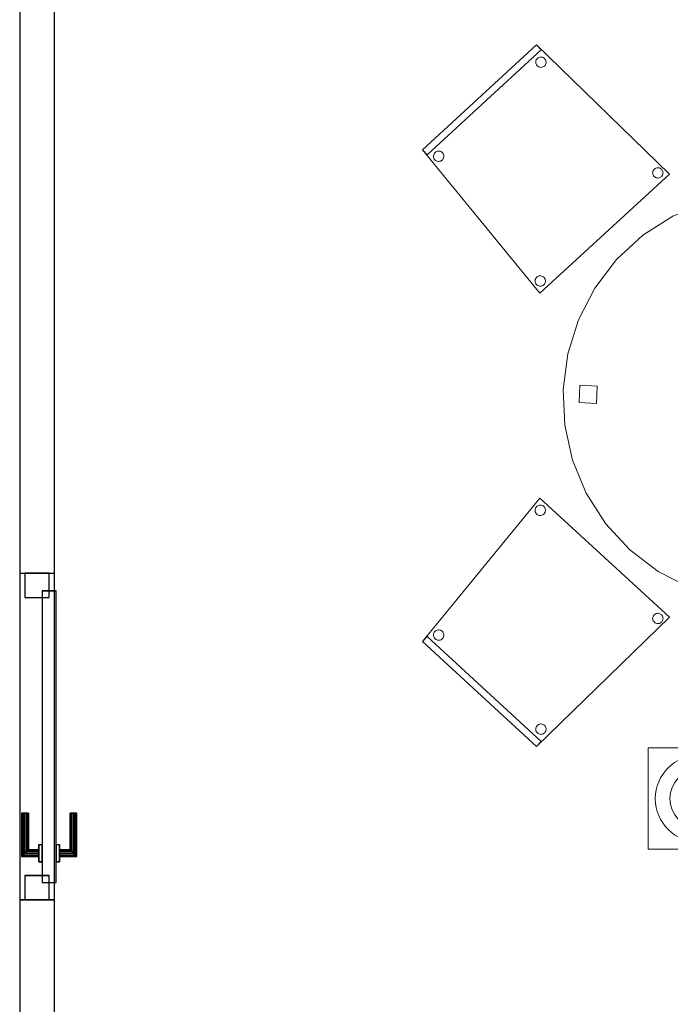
# Model space of a CAD drawing. Header units: metres. Extents: x 397.7 to 427.5, y 12.7 to 28.4.
# Tile 127 of 144: x 421.3 to 423.1, y 15.7 to 18.5. Entities that reach past the tile are written whole.
import ezdxf

# ---------------------------------------------------------------- set-up
doc = ezdxf.new("R2010")
doc.units = ezdxf.units.M
doc.layers.add('01_CARPINTERIA', color=5, linetype='Continuous', lineweight=25, true_color=0x0000ff)
for name, color, linetype, lineweight in [('02_MOBILIARIO', 7, 'Continuous', 18), ('A-DETL-____-MBND', 7, 'Continuous', 18), ('A-DETL-GENF-OTLN', 7, 'Continuous', 18), ('A-GENM-____-OTLN', 7, 'Continuous', 18), ('A-WALL-____-MCUT', 7, 'Continuous', 25), ('A-WALL-____-OTLN', 7, 'Continuous', 25)]:
    doc.layers.add(name, color=color, linetype=linetype, lineweight=lineweight)

# ---------------------------------------------------------------- blocks, each defined once
blk = doc.blocks.new('Family - Taula D120_P3-156368-06_TEL_P3')
at = {"layer": 'A-DETL-____-MBND', "color": 253, "true_color": 0xaaaaaa}
for p, q in [((0.4117, 1.1542), (0.5122, 1.1767)), ((0.5122, 1.1767), (0.4117, 1.1542)), ((0.5122, 1.1767), (0.6152, 1.1814)), ((0.6152, 1.1814), (0.5122, 1.1767)), ((0.6152, 1.1814), (0.7174, 1.1682)), ((0.7174, 1.1682), (0.6152, 1.1814)), ((0.7174, 1.1682), (0.8157, 1.1374)), ((0.8157, 1.1374), (0.7174, 1.1682)), ((0.3165, 1.1145), (0.4117, 1.1542)), ((0.4117, 1.1542), (0.3165, 1.1145)), ((0.5862, 1.085), (0.5882, 1.1349)), ((0.5882, 1.1349), (0.5862, 1.085)), ((0.5882, 1.1349), (0.6382, 1.1329)), ((0.6382, 1.1329), (0.5882, 1.1349)), ((0.8157, 1.1374), (0.9072, 1.09)), ((0.9072, 1.09), (0.8157, 1.1374)), ((0.2298, 1.0589), (0.3165, 1.1145)), ((0.3165, 1.1145), (0.2298, 1.0589)), ((0.6382, 1.1329), (0.6361, 1.0829)), ((0.6361, 1.0829), (0.6382, 1.1329)), ((0.6361, 1.0829), (0.5862, 1.085)), ((0.5862, 1.085), (0.6361, 1.0829)), ((0.9072, 1.09), (0.9891, 1.0275)), ((0.9891, 1.0275), (0.9072, 1.09)), ((0.1539, 0.9891), (0.2298, 1.0589)), ((0.2298, 1.0589), (0.1539, 0.9891)), ((0.9891, 1.0275), (1.0589, 0.9517)), ((1.0589, 0.9517), (0.9891, 1.0275)), ((0.0914, 0.9072), (0.1539, 0.9891)), ((0.1539, 0.9891), (0.0914, 0.9072)), ((1.0589, 0.9517), (1.1145, 0.8649)), ((1.1145, 0.8649), (1.0589, 0.9517)), ((0.044, 0.8157), (0.0914, 0.9072)), ((0.0914, 0.9072), (0.044, 0.8157)), ((1.1145, 0.8649), (1.1542, 0.7697)), ((1.1542, 0.7697), (1.1145, 0.8649)), ((0.0132, 0.7174), (0.044, 0.8157)), ((0.044, 0.8157), (0.0132, 0.7174)), ((1.1542, 0.7697), (1.1767, 0.6692)), ((1.1767, 0.6692), (1.1542, 0.7697)), ((0, 0.6152), (0.0132, 0.7174)), ((0.0132, 0.7174), (0, 0.6152)), ((1.1767, 0.6692), (1.1814, 0.5662)), ((1.1814, 0.5662), (1.1767, 0.6692)), ((0.0461, 0.5774), (0.0482, 0.6273)), ((0.0482, 0.6273), (0.0461, 0.5774)), ((0.0482, 0.6273), (0.0982, 0.6252)), ((0.0982, 0.6252), (0.0482, 0.6273)), ((0.0982, 0.6252), (0.0961, 0.5753)), ((0.0961, 0.5753), (0.0982, 0.6252)), ((0.0047, 0.5122), (0, 0.6152)), ((0, 0.6152), (0.0047, 0.5122)), ((0.0961, 0.5753), (0.0461, 0.5774)), ((0.0461, 0.5774), (0.0961, 0.5753)), ((1.082, 0.5344), (1.0841, 0.5844)), ((1.0841, 0.5844), (1.082, 0.5344)), ((1.0841, 0.5844), (1.134, 0.5823)), ((1.134, 0.5823), (1.0841, 0.5844)), ((1.134, 0.5823), (1.132, 0.5324)), ((1.132, 0.5324), (1.134, 0.5823)), ((1.1814, 0.5662), (1.1682, 0.464)), ((1.1682, 0.464), (1.1814, 0.5662)), ((0.0273, 0.4117), (0.0047, 0.5122)), ((0.0047, 0.5122), (0.0273, 0.4117)), ((1.132, 0.5324), (1.082, 0.5344)), ((1.082, 0.5344), (1.132, 0.5324)), ((1.1682, 0.464), (1.1374, 0.3657)), ((1.1374, 0.3657), (1.1682, 0.464)), ((0.0669, 0.3165), (0.0273, 0.4117)), ((0.0273, 0.4117), (0.0669, 0.3165)), ((1.1374, 0.3657), (1.09, 0.2742)), ((1.09, 0.2742), (1.1374, 0.3657)), ((0.1225, 0.2298), (0.0669, 0.3165)), ((0.0669, 0.3165), (0.1225, 0.2298)), ((1.09, 0.2742), (1.0275, 0.1923)), ((1.0275, 0.1923), (1.09, 0.2742)), ((0.1923, 0.1539), (0.1225, 0.2298)), ((0.1225, 0.2298), (0.1923, 0.1539)), ((1.0275, 0.1923), (0.9517, 0.1225)), ((0.9517, 0.1225), (1.0275, 0.1923)), ((0.2742, 0.0914), (0.1923, 0.1539)), ((0.1923, 0.1539), (0.2742, 0.0914)), ((0.9517, 0.1225), (0.8649, 0.0669)), ((0.8649, 0.0669), (0.9517, 0.1225)), ((0.3657, 0.044), (0.2742, 0.0914)), ((0.2742, 0.0914), (0.3657, 0.044)), ((0.5227, 0.0498), (0.5247, 0.0997)), ((0.5247, 0.0997), (0.5227, 0.0498)), ((0.5247, 0.0997), (0.5747, 0.0976)), ((0.5747, 0.0976), (0.5247, 0.0997)), ((0.5747, 0.0976), (0.5726, 0.0477)), ((0.5726, 0.0477), (0.5747, 0.0976)), ((0.8649, 0.0669), (0.7697, 0.0273)), ((0.7697, 0.0273), (0.8649, 0.0669)), ((0.464, 0.0132), (0.3657, 0.044)), ((0.3657, 0.044), (0.464, 0.0132)), ((0.5726, 0.0477), (0.5227, 0.0498)), ((0.5227, 0.0498), (0.5726, 0.0477)), ((0.5662, 0), (0.464, 0.0132)), ((0.464, 0.0132), (0.5662, 0)), ((0.6692, 0.0047), (0.5662, 0)), ((0.5662, 0), (0.6692, 0.0047)), ((0.7697, 0.0273), (0.6692, 0.0047)), ((0.6692, 0.0047), (0.7697, 0.0273))]:
    blk.add_line(p, q, dxfattribs=at)
blk = doc.blocks.new('Family - Cadira confident_P3-156456-06_TEL_P3')
at = {"layer": 'A-DETL-____-MBND', "color": 253, "true_color": 0xaaaaaa}
for p, q in [((0, 0.3022), (0.3384, 0.7146)), ((0.3384, 0.7146), (0, 0.3022)), ((0.3384, 0.7146), (0.7113, 0.3718)), ((0.7113, 0.3718), (0.3384, 0.7146)), ((0.3243, 0.6804), (0.3247, 0.683)), ((0.3247, 0.683), (0.3243, 0.6804)), ((0.3244, 0.6778), (0.3243, 0.6804)), ((0.3243, 0.6804), (0.3244, 0.6778)), ((0.3247, 0.683), (0.3254, 0.6855)), ((0.3254, 0.6855), (0.3247, 0.683)), ((0.3254, 0.6855), (0.3267, 0.6878)), ((0.3267, 0.6878), (0.3254, 0.6855)), ((0.3267, 0.6878), (0.3282, 0.6898)), ((0.3282, 0.6898), (0.3267, 0.6878)), ((0.3282, 0.6898), (0.3302, 0.6916)), ((0.3302, 0.6916), (0.3282, 0.6898)), ((0.3302, 0.6916), (0.3324, 0.693)), ((0.3324, 0.693), (0.3302, 0.6916)), ((0.3324, 0.693), (0.3348, 0.694)), ((0.3348, 0.694), (0.3324, 0.693)), ((0.3348, 0.694), (0.3373, 0.6945)), ((0.3373, 0.6945), (0.3348, 0.694)), ((0.3373, 0.6945), (0.3399, 0.6946)), ((0.3399, 0.6946), (0.3373, 0.6945)), ((0.3399, 0.6946), (0.3425, 0.6943)), ((0.3425, 0.6943), (0.3399, 0.6946)), ((0.3425, 0.6943), (0.345, 0.6935)), ((0.345, 0.6935), (0.3425, 0.6943)), ((0.345, 0.6935), (0.3473, 0.6923)), ((0.3473, 0.6923), (0.345, 0.6935)), ((0.3473, 0.6923), (0.3493, 0.6907)), ((0.3493, 0.6907), (0.3473, 0.6923)), ((0.3493, 0.6907), (0.3511, 0.6888)), ((0.3511, 0.6888), (0.3493, 0.6907)), ((0.3511, 0.6888), (0.3525, 0.6866)), ((0.3525, 0.6866), (0.3511, 0.6888)), ((0.3525, 0.6866), (0.3535, 0.6842)), ((0.3535, 0.6842), (0.3525, 0.6866)), ((0.3535, 0.6842), (0.354, 0.6816)), ((0.354, 0.6816), (0.3535, 0.6842)), ((0.354, 0.6816), (0.3542, 0.679)), ((0.3542, 0.679), (0.354, 0.6816)), ((0.325, 0.6753), (0.3244, 0.6778)), ((0.3244, 0.6778), (0.325, 0.6753)), ((0.326, 0.6729), (0.325, 0.6753)), ((0.325, 0.6753), (0.326, 0.6729)), ((0.3274, 0.6707), (0.326, 0.6729)), ((0.326, 0.6729), (0.3274, 0.6707)), ((0.3291, 0.6687), (0.3274, 0.6707)), ((0.3274, 0.6707), (0.3291, 0.6687)), ((0.3312, 0.6671), (0.3291, 0.6687)), ((0.3291, 0.6687), (0.3312, 0.6671)), ((0.3335, 0.6659), (0.3312, 0.6671)), ((0.3312, 0.6671), (0.3335, 0.6659)), ((0.336, 0.6651), (0.3335, 0.6659)), ((0.3335, 0.6659), (0.336, 0.6651)), ((0.3385, 0.6648), (0.336, 0.6651)), ((0.336, 0.6651), (0.3385, 0.6648)), ((0.3411, 0.6649), (0.3385, 0.6648)), ((0.3385, 0.6648), (0.3411, 0.6649)), ((0.3437, 0.6655), (0.3411, 0.6649)), ((0.3411, 0.6649), (0.3437, 0.6655)), ((0.3461, 0.6665), (0.3437, 0.6655)), ((0.3437, 0.6655), (0.3461, 0.6665)), ((0.3483, 0.6679), (0.3461, 0.6665)), ((0.3461, 0.6665), (0.3483, 0.6679)), ((0.3502, 0.6696), (0.3483, 0.6679)), ((0.3483, 0.6679), (0.3502, 0.6696)), ((0.3518, 0.6717), (0.3502, 0.6696)), ((0.3502, 0.6696), (0.3518, 0.6717)), ((0.353, 0.674), (0.3518, 0.6717)), ((0.3518, 0.6717), (0.353, 0.674)), ((0.3538, 0.6765), (0.353, 0.674)), ((0.353, 0.674), (0.3538, 0.6765)), ((0.3542, 0.679), (0.3538, 0.6765)), ((0.3538, 0.6765), (0.3542, 0.679)), ((0.7113, 0.3718), (0.3287, 0)), ((0.3287, 0), (0.7113, 0.3718)), ((0.6629, 0.3691), (0.6633, 0.3717)), ((0.6633, 0.3717), (0.6629, 0.3691)), ((0.6631, 0.3665), (0.6629, 0.3691)), ((0.6629, 0.3691), (0.6631, 0.3665)), ((0.6633, 0.3717), (0.6641, 0.3741)), ((0.6641, 0.3741), (0.6633, 0.3717)), ((0.6641, 0.3741), (0.6653, 0.3764)), ((0.6653, 0.3764), (0.6641, 0.3741)), ((0.6653, 0.3764), (0.6669, 0.3785)), ((0.6669, 0.3785), (0.6653, 0.3764)), ((0.6669, 0.3785), (0.6688, 0.3803)), ((0.6688, 0.3803), (0.6669, 0.3785)), ((0.6688, 0.3803), (0.671, 0.3817)), ((0.671, 0.3817), (0.6688, 0.3803)), ((0.671, 0.3817), (0.6734, 0.3826)), ((0.6734, 0.3826), (0.671, 0.3817)), ((0.6734, 0.3826), (0.676, 0.3832)), ((0.676, 0.3832), (0.6734, 0.3826)), ((0.676, 0.3832), (0.6786, 0.3833)), ((0.6786, 0.3833), (0.676, 0.3832)), ((0.6786, 0.3833), (0.6811, 0.383)), ((0.6811, 0.383), (0.6786, 0.3833)), ((0.6811, 0.383), (0.6836, 0.3822)), ((0.6836, 0.3822), (0.6811, 0.383)), ((0.6836, 0.3822), (0.6859, 0.381)), ((0.6859, 0.381), (0.6836, 0.3822)), ((0.6859, 0.381), (0.688, 0.3794)), ((0.688, 0.3794), (0.6859, 0.381)), ((0.688, 0.3794), (0.6897, 0.3775)), ((0.6897, 0.3775), (0.688, 0.3794)), ((0.6897, 0.3775), (0.6911, 0.3753)), ((0.6911, 0.3753), (0.6897, 0.3775)), ((0.6911, 0.3753), (0.6921, 0.3729)), ((0.6921, 0.3729), (0.6911, 0.3753)), ((0.6921, 0.3729), (0.6927, 0.3703)), ((0.6927, 0.3703), (0.6921, 0.3729)), ((0.6927, 0.3703), (0.6928, 0.3677)), ((0.6928, 0.3677), (0.6927, 0.3703)), ((0.6636, 0.3639), (0.6631, 0.3665)), ((0.6631, 0.3665), (0.6636, 0.3639)), ((0.6646, 0.3615), (0.6636, 0.3639)), ((0.6636, 0.3639), (0.6646, 0.3615)), ((0.666, 0.3593), (0.6646, 0.3615)), ((0.6646, 0.3615), (0.666, 0.3593)), ((0.6678, 0.3574), (0.666, 0.3593)), ((0.666, 0.3593), (0.6678, 0.3574)), ((0.6698, 0.3558), (0.6678, 0.3574)), ((0.6678, 0.3574), (0.6698, 0.3558)), ((0.6721, 0.3546), (0.6698, 0.3558)), ((0.6698, 0.3558), (0.6721, 0.3546)), ((0.6746, 0.3538), (0.6721, 0.3546)), ((0.6721, 0.3546), (0.6746, 0.3538)), ((0.6772, 0.3535), (0.6746, 0.3538)), ((0.6746, 0.3538), (0.6772, 0.3535)), ((0.6798, 0.3536), (0.6772, 0.3535)), ((0.6772, 0.3535), (0.6798, 0.3536)), ((0.6823, 0.3541), (0.6798, 0.3536)), ((0.6798, 0.3536), (0.6823, 0.3541)), ((0.6847, 0.3551), (0.6823, 0.3541)), ((0.6823, 0.3541), (0.6847, 0.3551)), ((0.6869, 0.3565), (0.6847, 0.3551)), ((0.6847, 0.3551), (0.6869, 0.3565)), ((0.6889, 0.3583), (0.6869, 0.3565)), ((0.6869, 0.3565), (0.6889, 0.3583)), ((0.6904, 0.3603), (0.6889, 0.3583)), ((0.6889, 0.3583), (0.6904, 0.3603)), ((0.6917, 0.3626), (0.6904, 0.3603)), ((0.6904, 0.3603), (0.6917, 0.3626)), ((0.6924, 0.3651), (0.6917, 0.3626)), ((0.6917, 0.3626), (0.6924, 0.3651)), ((0.6928, 0.3677), (0.6924, 0.3651)), ((0.6924, 0.3651), (0.6928, 0.3677)), ((0, 0.3022), (0.0135, 0.3169)), ((0.0135, 0.3169), (0, 0.3022)), ((0.0135, 0.3169), (0.3422, 0.0147)), ((0.3422, 0.0147), (0.0135, 0.3169)), ((0.0317, 0.3213), (0.032, 0.3239)), ((0.032, 0.3239), (0.0317, 0.3213)), ((0.0318, 0.3187), (0.0317, 0.3213)), ((0.0317, 0.3213), (0.0318, 0.3187)), ((0.0324, 0.3161), (0.0318, 0.3187)), ((0.0318, 0.3187), (0.0324, 0.3161)), ((0.032, 0.3239), (0.0328, 0.3264)), ((0.0328, 0.3264), (0.032, 0.3239)), ((0.0334, 0.3137), (0.0324, 0.3161)), ((0.0324, 0.3161), (0.0334, 0.3137)), ((0.0328, 0.3264), (0.034, 0.3287)), ((0.034, 0.3287), (0.0328, 0.3264)), ((0.0347, 0.3115), (0.0334, 0.3137)), ((0.0334, 0.3137), (0.0347, 0.3115)), ((0.034, 0.3287), (0.0356, 0.3307)), ((0.0356, 0.3307), (0.034, 0.3287)), ((0.0356, 0.3307), (0.0376, 0.3325)), ((0.0376, 0.3325), (0.0356, 0.3307)), ((0.0376, 0.3325), (0.0398, 0.3339)), ((0.0398, 0.3339), (0.0376, 0.3325)), ((0.0398, 0.3339), (0.0422, 0.3349)), ((0.0422, 0.3349), (0.0398, 0.3339)), ((0.0422, 0.3349), (0.0447, 0.3354)), ((0.0447, 0.3354), (0.0422, 0.3349)), ((0.0447, 0.3354), (0.0473, 0.3355)), ((0.0473, 0.3355), (0.0447, 0.3354)), ((0.0473, 0.3355), (0.0499, 0.3352)), ((0.0499, 0.3352), (0.0473, 0.3355)), ((0.0499, 0.3352), (0.0524, 0.3344)), ((0.0524, 0.3344), (0.0499, 0.3352)), ((0.0524, 0.3344), (0.0547, 0.3332)), ((0.0547, 0.3332), (0.0524, 0.3344)), ((0.0547, 0.3332), (0.0567, 0.3316)), ((0.0567, 0.3316), (0.0547, 0.3332)), ((0.0567, 0.3316), (0.0585, 0.3297)), ((0.0585, 0.3297), (0.0567, 0.3316)), ((0.0592, 0.3126), (0.0576, 0.3105)), ((0.0576, 0.3105), (0.0592, 0.3126)), ((0.0585, 0.3297), (0.0599, 0.3275)), ((0.0599, 0.3275), (0.0585, 0.3297)), ((0.0604, 0.3149), (0.0592, 0.3126)), ((0.0592, 0.3126), (0.0604, 0.3149)), ((0.0599, 0.3275), (0.0609, 0.3251)), ((0.0609, 0.3251), (0.0599, 0.3275)), ((0.0612, 0.3173), (0.0604, 0.3149)), ((0.0604, 0.3149), (0.0612, 0.3173)), ((0.0609, 0.3251), (0.0614, 0.3225)), ((0.0614, 0.3225), (0.0609, 0.3251)), ((0.0615, 0.3199), (0.0612, 0.3173)), ((0.0612, 0.3173), (0.0615, 0.3199)), ((0.0614, 0.3225), (0.0615, 0.3199)), ((0.0615, 0.3199), (0.0614, 0.3225)), ((0.3287, 0), (0, 0.3022)), ((0, 0.3022), (0.3287, 0)), ((0.3287, 0), (0, 0.3022)), ((0, 0.3022), (0.3287, 0)), ((0.0365, 0.3096), (0.0347, 0.3115)), ((0.0347, 0.3115), (0.0365, 0.3096)), ((0.0386, 0.308), (0.0365, 0.3096)), ((0.0365, 0.3096), (0.0386, 0.308)), ((0.0409, 0.3068), (0.0386, 0.308)), ((0.0386, 0.308), (0.0409, 0.3068)), ((0.0434, 0.306), (0.0409, 0.3068)), ((0.0409, 0.3068), (0.0434, 0.306)), ((0.0459, 0.3057), (0.0434, 0.306)), ((0.0434, 0.306), (0.0459, 0.3057)), ((0.0485, 0.3058), (0.0459, 0.3057)), ((0.0459, 0.3057), (0.0485, 0.3058)), ((0.0511, 0.3064), (0.0485, 0.3058)), ((0.0485, 0.3058), (0.0511, 0.3064)), ((0.0535, 0.3073), (0.0511, 0.3064)), ((0.0511, 0.3064), (0.0535, 0.3073)), ((0.0557, 0.3087), (0.0535, 0.3073)), ((0.0535, 0.3073), (0.0557, 0.3087)), ((0.0576, 0.3105), (0.0557, 0.3087)), ((0.0557, 0.3087), (0.0576, 0.3105)), ((0.3273, 0.0556), (0.3285, 0.0579)), ((0.3285, 0.0579), (0.3273, 0.0556)), ((0.3285, 0.0579), (0.3301, 0.06)), ((0.3301, 0.06), (0.3285, 0.0579)), ((0.3301, 0.06), (0.332, 0.0618)), ((0.332, 0.0618), (0.3301, 0.06)), ((0.332, 0.0618), (0.3342, 0.0632)), ((0.3342, 0.0632), (0.332, 0.0618)), ((0.3342, 0.0632), (0.3366, 0.0641)), ((0.3366, 0.0641), (0.3342, 0.0632)), ((0.3366, 0.0641), (0.3392, 0.0647)), ((0.3392, 0.0647), (0.3366, 0.0641)), ((0.3392, 0.0647), (0.3418, 0.0648)), ((0.3418, 0.0648), (0.3392, 0.0647)), ((0.3418, 0.0648), (0.3444, 0.0645)), ((0.3444, 0.0645), (0.3418, 0.0648)), ((0.3444, 0.0645), (0.3468, 0.0637)), ((0.3468, 0.0637), (0.3444, 0.0645)), ((0.3468, 0.0637), (0.3491, 0.0625)), ((0.3491, 0.0625), (0.3468, 0.0637)), ((0.3491, 0.0625), (0.3512, 0.0609)), ((0.3512, 0.0609), (0.3491, 0.0625)), ((0.3512, 0.0609), (0.353, 0.059)), ((0.353, 0.059), (0.3512, 0.0609)), ((0.353, 0.059), (0.3544, 0.0568)), ((0.3544, 0.0568), (0.353, 0.059)), ((0.3544, 0.0568), (0.3553, 0.0543)), ((0.3553, 0.0543), (0.3544, 0.0568)), ((0.3262, 0.0506), (0.3265, 0.0532)), ((0.3265, 0.0532), (0.3262, 0.0506)), ((0.3263, 0.048), (0.3262, 0.0506)), ((0.3262, 0.0506), (0.3263, 0.048)), ((0.3268, 0.0454), (0.3263, 0.048)), ((0.3263, 0.048), (0.3268, 0.0454)), ((0.3265, 0.0532), (0.3273, 0.0556)), ((0.3273, 0.0556), (0.3265, 0.0532)), ((0.3278, 0.043), (0.3268, 0.0454)), ((0.3268, 0.0454), (0.3278, 0.043)), ((0.3292, 0.0408), (0.3278, 0.043)), ((0.3278, 0.043), (0.3292, 0.0408)), ((0.331, 0.0389), (0.3292, 0.0408)), ((0.3292, 0.0408), (0.331, 0.0389)), ((0.333, 0.0373), (0.331, 0.0389)), ((0.331, 0.0389), (0.333, 0.0373)), ((0.3353, 0.0361), (0.333, 0.0373)), ((0.333, 0.0373), (0.3353, 0.0361)), ((0.3378, 0.0353), (0.3353, 0.0361)), ((0.3353, 0.0361), (0.3378, 0.0353)), ((0.3404, 0.035), (0.3378, 0.0353)), ((0.3378, 0.0353), (0.3404, 0.035)), ((0.343, 0.0351), (0.3404, 0.035)), ((0.3404, 0.035), (0.343, 0.0351)), ((0.3455, 0.0356), (0.343, 0.0351)), ((0.343, 0.0351), (0.3455, 0.0356)), ((0.348, 0.0366), (0.3455, 0.0356)), ((0.3455, 0.0356), (0.348, 0.0366)), ((0.3502, 0.038), (0.348, 0.0366)), ((0.348, 0.0366), (0.3502, 0.038)), ((0.3521, 0.0398), (0.3502, 0.038)), ((0.3502, 0.038), (0.3521, 0.0398)), ((0.3537, 0.0418), (0.3521, 0.0398)), ((0.3521, 0.0398), (0.3537, 0.0418)), ((0.3549, 0.0441), (0.3537, 0.0418)), ((0.3537, 0.0418), (0.3549, 0.0441)), ((0.3557, 0.0466), (0.3549, 0.0441)), ((0.3549, 0.0441), (0.3557, 0.0466)), ((0.3553, 0.0543), (0.3559, 0.0518)), ((0.3559, 0.0518), (0.3553, 0.0543)), ((0.356, 0.0492), (0.3557, 0.0466)), ((0.3557, 0.0466), (0.356, 0.0492)), ((0.3559, 0.0518), (0.356, 0.0492)), ((0.356, 0.0492), (0.3559, 0.0518)), ((0.3422, 0.0147), (0.3287, 0)), ((0.3287, 0), (0.3422, 0.0147))]:
    blk.add_line(p, q, dxfattribs=at)
blk = doc.blocks.new('Family - Mampara P3-156562-06_TEL_P3')
at = {"layer": 'A-WALL-____-MCUT', "color": 253, "true_color": 0xaaaaaa}
for p, q in [((7.1949, 0.1), (2.3987, 0.1)), ((7.1949, 0), (7.1949, 0.1)), ((8.1349, 0.1), (8.1349, 0)), ((10.9988, 0.1), (8.1349, 0.1)), ((2.3987, 0), (7.1949, 0)), ((8.1349, 0), (10.9988, 0))]:
    blk.add_line(p, q, dxfattribs=at)
at = {"layer": 'A-WALL-____-OTLN', "color": 253, "true_color": 0xaaaaaa}
for p, q in [((10.9988, 0.1), (0, 0.1)), ((7.1949, 0), (7.1949, 0.1)), ((8.1349, 0.1), (7.1949, 0.1)), ((8.1349, 0), (8.1349, 0.1)), ((0, 0), (10.9988, 0)), ((7.1949, 0), (8.1349, 0))]:
    blk.add_line(p, q, dxfattribs=at)
at = {"layer": 'A-WALL-____-OTLN', "color": 253, "lineweight": 18, "true_color": 0xaaaaaa}
blk.add_line((0, 0), (10.9988, 0), dxfattribs=at)
blk = doc.blocks.new('Family - Vano porta P3-156566-06_TEL_P3')
at = {"layer": 'A-GENM-____-OTLN', "color": 253, "true_color": 0xaaaaaa}
for p, q in [((421.3659, 16.9146), (421.2659, 16.9146)), ((421.2659, 16.9146), (421.2659, 15.9746)), ((421.3659, 16.9146), (421.2659, 16.9146)), ((421.2659, 15.9746), (421.2659, 16.9146)), ((421.3659, 15.9746), (421.3659, 16.9146)), ((421.3659, 16.9146), (421.3659, 15.9746)), ((421.2659, 15.9746), (421.3659, 15.9746)), ((421.3659, 15.9746), (421.2659, 15.9746))]:
    blk.add_line(p, q, dxfattribs=at)
blk = doc.blocks.new('Family - Cadira confident_P3-156787-06_TEL_P3')
at = {"layer": 'A-DETL-____-MBND', "color": 253, "true_color": 0xaaaaaa}
for p, q in [((0, 0.4124), (0.3287, 0.7146)), ((0.3287, 0.7146), (0, 0.4124)), ((0, 0.4124), (0.3287, 0.7146)), ((0.3287, 0.7146), (0, 0.4124)), ((0.3287, 0.7146), (0.3422, 0.6999)), ((0.3422, 0.6999), (0.3287, 0.7146)), ((0.3287, 0.7146), (0.7113, 0.3428)), ((0.7113, 0.3428), (0.3287, 0.7146)), ((0.3422, 0.6999), (0.0135, 0.3977)), ((0.0135, 0.3977), (0.3422, 0.6999)), ((0.3262, 0.664), (0.3263, 0.6666)), ((0.3263, 0.6666), (0.3262, 0.664)), ((0.3265, 0.6614), (0.3262, 0.664)), ((0.3262, 0.664), (0.3265, 0.6614)), ((0.3263, 0.6666), (0.3268, 0.6692)), ((0.3268, 0.6692), (0.3263, 0.6666)), ((0.3273, 0.659), (0.3265, 0.6614)), ((0.3265, 0.6614), (0.3273, 0.659)), ((0.3268, 0.6692), (0.3278, 0.6716)), ((0.3278, 0.6716), (0.3268, 0.6692)), ((0.3285, 0.6567), (0.3273, 0.659)), ((0.3273, 0.659), (0.3285, 0.6567)), ((0.3278, 0.6716), (0.3292, 0.6738)), ((0.3292, 0.6738), (0.3278, 0.6716)), ((0.3301, 0.6546), (0.3285, 0.6567)), ((0.3285, 0.6567), (0.3301, 0.6546)), ((0.3292, 0.6738), (0.331, 0.6757)), ((0.331, 0.6757), (0.3292, 0.6738)), ((0.332, 0.6528), (0.3301, 0.6546)), ((0.3301, 0.6546), (0.332, 0.6528)), ((0.331, 0.6757), (0.333, 0.6773)), ((0.333, 0.6773), (0.331, 0.6757)), ((0.3342, 0.6514), (0.332, 0.6528)), ((0.332, 0.6528), (0.3342, 0.6514)), ((0.333, 0.6773), (0.3353, 0.6785)), ((0.3353, 0.6785), (0.333, 0.6773)), ((0.3353, 0.6785), (0.3378, 0.6793)), ((0.3378, 0.6793), (0.3353, 0.6785)), ((0.3378, 0.6793), (0.3404, 0.6796)), ((0.3404, 0.6796), (0.3378, 0.6793)), ((0.3404, 0.6796), (0.343, 0.6795)), ((0.343, 0.6795), (0.3404, 0.6796)), ((0.343, 0.6795), (0.3455, 0.679)), ((0.3455, 0.679), (0.343, 0.6795)), ((0.3455, 0.679), (0.348, 0.678)), ((0.348, 0.678), (0.3455, 0.679)), ((0.3491, 0.6521), (0.3468, 0.6509)), ((0.3468, 0.6509), (0.3491, 0.6521)), ((0.348, 0.678), (0.3502, 0.6766)), ((0.3502, 0.6766), (0.348, 0.678)), ((0.3512, 0.6537), (0.3491, 0.6521)), ((0.3491, 0.6521), (0.3512, 0.6537)), ((0.3502, 0.6766), (0.3521, 0.6748)), ((0.3521, 0.6748), (0.3502, 0.6766)), ((0.353, 0.6556), (0.3512, 0.6537)), ((0.3512, 0.6537), (0.353, 0.6556)), ((0.3521, 0.6748), (0.3537, 0.6728)), ((0.3537, 0.6728), (0.3521, 0.6748)), ((0.3544, 0.6578), (0.353, 0.6556)), ((0.353, 0.6556), (0.3544, 0.6578)), ((0.3537, 0.6728), (0.3549, 0.6705)), ((0.3549, 0.6705), (0.3537, 0.6728)), ((0.3553, 0.6602), (0.3544, 0.6578)), ((0.3544, 0.6578), (0.3553, 0.6602)), ((0.3549, 0.6705), (0.3557, 0.668)), ((0.3557, 0.668), (0.3549, 0.6705)), ((0.3559, 0.6628), (0.3553, 0.6602)), ((0.3553, 0.6602), (0.3559, 0.6628)), ((0.3557, 0.668), (0.356, 0.6654)), ((0.356, 0.6654), (0.3557, 0.668)), ((0.356, 0.6654), (0.3559, 0.6628)), ((0.3559, 0.6628), (0.356, 0.6654)), ((0.3366, 0.6504), (0.3342, 0.6514)), ((0.3342, 0.6514), (0.3366, 0.6504)), ((0.3392, 0.6499), (0.3366, 0.6504)), ((0.3366, 0.6504), (0.3392, 0.6499)), ((0.3418, 0.6498), (0.3392, 0.6499)), ((0.3392, 0.6499), (0.3418, 0.6498)), ((0.3444, 0.6501), (0.3418, 0.6498)), ((0.3418, 0.6498), (0.3444, 0.6501)), ((0.3468, 0.6509), (0.3444, 0.6501)), ((0.3444, 0.6501), (0.3468, 0.6509)), ((0.0135, 0.3977), (0, 0.4124)), ((0, 0.4124), (0.0135, 0.3977)), ((0.3384, 0), (0, 0.4124)), ((0, 0.4124), (0.3384, 0)), ((0.0318, 0.3959), (0.0324, 0.3984)), ((0.0324, 0.3984), (0.0318, 0.3959)), ((0.0324, 0.3984), (0.0334, 0.4009)), ((0.0334, 0.4009), (0.0324, 0.3984)), ((0.0334, 0.4009), (0.0347, 0.4031)), ((0.0347, 0.4031), (0.0334, 0.4009)), ((0.0347, 0.4031), (0.0365, 0.405)), ((0.0365, 0.405), (0.0347, 0.4031)), ((0.0365, 0.405), (0.0386, 0.4066)), ((0.0386, 0.4066), (0.0365, 0.405)), ((0.0386, 0.4066), (0.0409, 0.4078)), ((0.0409, 0.4078), (0.0386, 0.4066)), ((0.0409, 0.4078), (0.0434, 0.4086)), ((0.0434, 0.4086), (0.0409, 0.4078)), ((0.0434, 0.4086), (0.0459, 0.4089)), ((0.0459, 0.4089), (0.0434, 0.4086)), ((0.0459, 0.4089), (0.0485, 0.4088)), ((0.0485, 0.4088), (0.0459, 0.4089)), ((0.0485, 0.4088), (0.0511, 0.4082)), ((0.0511, 0.4082), (0.0485, 0.4088)), ((0.0511, 0.4082), (0.0535, 0.4073)), ((0.0535, 0.4073), (0.0511, 0.4082)), ((0.0535, 0.4073), (0.0557, 0.4059)), ((0.0557, 0.4059), (0.0535, 0.4073)), ((0.0557, 0.4059), (0.0576, 0.4041)), ((0.0576, 0.4041), (0.0557, 0.4059)), ((0.0576, 0.4041), (0.0592, 0.402)), ((0.0592, 0.402), (0.0576, 0.4041)), ((0.0592, 0.402), (0.0604, 0.3997)), ((0.0604, 0.3997), (0.0592, 0.402)), ((0.0604, 0.3997), (0.0612, 0.3973)), ((0.0612, 0.3973), (0.0604, 0.3997)), ((0.0612, 0.3973), (0.0615, 0.3947)), ((0.0615, 0.3947), (0.0612, 0.3973)), ((0.0317, 0.3933), (0.0318, 0.3959)), ((0.0318, 0.3959), (0.0317, 0.3933)), ((0.032, 0.3907), (0.0317, 0.3933)), ((0.0317, 0.3933), (0.032, 0.3907)), ((0.0328, 0.3882), (0.032, 0.3907)), ((0.032, 0.3907), (0.0328, 0.3882)), ((0.034, 0.3859), (0.0328, 0.3882)), ((0.0328, 0.3882), (0.034, 0.3859)), ((0.0356, 0.3839), (0.034, 0.3859)), ((0.034, 0.3859), (0.0356, 0.3839)), ((0.0376, 0.3821), (0.0356, 0.3839)), ((0.0356, 0.3839), (0.0376, 0.3821)), ((0.0398, 0.3807), (0.0376, 0.3821)), ((0.0376, 0.3821), (0.0398, 0.3807)), ((0.0422, 0.3797), (0.0398, 0.3807)), ((0.0398, 0.3807), (0.0422, 0.3797)), ((0.0447, 0.3792), (0.0422, 0.3797)), ((0.0422, 0.3797), (0.0447, 0.3792)), ((0.0473, 0.3791), (0.0447, 0.3792)), ((0.0447, 0.3792), (0.0473, 0.3791)), ((0.0499, 0.3794), (0.0473, 0.3791)), ((0.0473, 0.3791), (0.0499, 0.3794)), ((0.0524, 0.3802), (0.0499, 0.3794)), ((0.0499, 0.3794), (0.0524, 0.3802)), ((0.0547, 0.3814), (0.0524, 0.3802)), ((0.0524, 0.3802), (0.0547, 0.3814)), ((0.0567, 0.383), (0.0547, 0.3814)), ((0.0547, 0.3814), (0.0567, 0.383)), ((0.0585, 0.3849), (0.0567, 0.383)), ((0.0567, 0.383), (0.0585, 0.3849)), ((0.0599, 0.3871), (0.0585, 0.3849)), ((0.0585, 0.3849), (0.0599, 0.3871)), ((0.0609, 0.3895), (0.0599, 0.3871)), ((0.0599, 0.3871), (0.0609, 0.3895)), ((0.0614, 0.3921), (0.0609, 0.3895)), ((0.0609, 0.3895), (0.0614, 0.3921)), ((0.0615, 0.3947), (0.0614, 0.3921)), ((0.0614, 0.3921), (0.0615, 0.3947)), ((0.7113, 0.3428), (0.3384, 0)), ((0.3384, 0), (0.7113, 0.3428)), ((0.6629, 0.3455), (0.6631, 0.3481)), ((0.6631, 0.3481), (0.6629, 0.3455)), ((0.6633, 0.3429), (0.6629, 0.3455)), ((0.6629, 0.3455), (0.6633, 0.3429)), ((0.6631, 0.3481), (0.6636, 0.3507)), ((0.6636, 0.3507), (0.6631, 0.3481)), ((0.6641, 0.3405), (0.6633, 0.3429)), ((0.6633, 0.3429), (0.6641, 0.3405)), ((0.6636, 0.3507), (0.6646, 0.3531)), ((0.6646, 0.3531), (0.6636, 0.3507)), ((0.6653, 0.3381), (0.6641, 0.3405)), ((0.6641, 0.3405), (0.6653, 0.3381)), ((0.6646, 0.3531), (0.666, 0.3553)), ((0.666, 0.3553), (0.6646, 0.3531)), ((0.666, 0.3553), (0.6678, 0.3572)), ((0.6678, 0.3572), (0.666, 0.3553)), ((0.6678, 0.3572), (0.6698, 0.3588)), ((0.6698, 0.3588), (0.6678, 0.3572)), ((0.6698, 0.3588), (0.6721, 0.36)), ((0.6721, 0.36), (0.6698, 0.3588)), ((0.6721, 0.36), (0.6746, 0.3608)), ((0.6746, 0.3608), (0.6721, 0.36)), ((0.6746, 0.3608), (0.6772, 0.3611)), ((0.6772, 0.3611), (0.6746, 0.3608)), ((0.6772, 0.3611), (0.6798, 0.361)), ((0.6798, 0.361), (0.6772, 0.3611)), ((0.6798, 0.361), (0.6823, 0.3605)), ((0.6823, 0.3605), (0.6798, 0.361)), ((0.6823, 0.3605), (0.6847, 0.3595)), ((0.6847, 0.3595), (0.6823, 0.3605)), ((0.6847, 0.3595), (0.6869, 0.3581)), ((0.6869, 0.3581), (0.6847, 0.3595)), ((0.6869, 0.3581), (0.6889, 0.3563)), ((0.6889, 0.3563), (0.6869, 0.3581)), ((0.6889, 0.3563), (0.6904, 0.3543)), ((0.6904, 0.3543), (0.6889, 0.3563)), ((0.6904, 0.3543), (0.6917, 0.3519)), ((0.6917, 0.3519), (0.6904, 0.3543)), ((0.6921, 0.3417), (0.6911, 0.3393)), ((0.6911, 0.3393), (0.6921, 0.3417)), ((0.6917, 0.3519), (0.6924, 0.3495)), ((0.6924, 0.3495), (0.6917, 0.3519)), ((0.6927, 0.3443), (0.6921, 0.3417)), ((0.6921, 0.3417), (0.6927, 0.3443)), ((0.6924, 0.3495), (0.6928, 0.3469)), ((0.6928, 0.3469), (0.6924, 0.3495)), ((0.6928, 0.3469), (0.6927, 0.3443)), ((0.6927, 0.3443), (0.6928, 0.3469)), ((0.6669, 0.3361), (0.6653, 0.3381)), ((0.6653, 0.3381), (0.6669, 0.3361)), ((0.6688, 0.3343), (0.6669, 0.3361)), ((0.6669, 0.3361), (0.6688, 0.3343)), ((0.671, 0.3329), (0.6688, 0.3343)), ((0.6688, 0.3343), (0.671, 0.3329)), ((0.6734, 0.3319), (0.671, 0.3329)), ((0.671, 0.3329), (0.6734, 0.3319)), ((0.676, 0.3314), (0.6734, 0.3319)), ((0.6734, 0.3319), (0.676, 0.3314)), ((0.6786, 0.3313), (0.676, 0.3314)), ((0.676, 0.3314), (0.6786, 0.3313)), ((0.6811, 0.3316), (0.6786, 0.3313)), ((0.6786, 0.3313), (0.6811, 0.3316)), ((0.6836, 0.3324), (0.6811, 0.3316)), ((0.6811, 0.3316), (0.6836, 0.3324)), ((0.6859, 0.3336), (0.6836, 0.3324)), ((0.6836, 0.3324), (0.6859, 0.3336)), ((0.688, 0.3352), (0.6859, 0.3336)), ((0.6859, 0.3336), (0.688, 0.3352)), ((0.6897, 0.3371), (0.688, 0.3352)), ((0.688, 0.3352), (0.6897, 0.3371)), ((0.6911, 0.3393), (0.6897, 0.3371)), ((0.6897, 0.3371), (0.6911, 0.3393)), ((0.3243, 0.0342), (0.3244, 0.0368)), ((0.3244, 0.0368), (0.3243, 0.0342)), ((0.3247, 0.0316), (0.3243, 0.0342)), ((0.3243, 0.0342), (0.3247, 0.0316)), ((0.3244, 0.0368), (0.325, 0.0393)), ((0.325, 0.0393), (0.3244, 0.0368)), ((0.3254, 0.0291), (0.3247, 0.0316)), ((0.3247, 0.0316), (0.3254, 0.0291)), ((0.325, 0.0393), (0.326, 0.0417)), ((0.326, 0.0417), (0.325, 0.0393)), ((0.3267, 0.0268), (0.3254, 0.0291)), ((0.3254, 0.0291), (0.3267, 0.0268)), ((0.326, 0.0417), (0.3274, 0.0439)), ((0.3274, 0.0439), (0.326, 0.0417)), ((0.3274, 0.0439), (0.3291, 0.0459)), ((0.3291, 0.0459), (0.3274, 0.0439)), ((0.3291, 0.0459), (0.3312, 0.0475)), ((0.3312, 0.0475), (0.3291, 0.0459)), ((0.3312, 0.0475), (0.3335, 0.0487)), ((0.3335, 0.0487), (0.3312, 0.0475)), ((0.3335, 0.0487), (0.336, 0.0494)), ((0.336, 0.0494), (0.3335, 0.0487)), ((0.336, 0.0494), (0.3385, 0.0498)), ((0.3385, 0.0498), (0.336, 0.0494)), ((0.3385, 0.0498), (0.3411, 0.0497)), ((0.3411, 0.0497), (0.3385, 0.0498)), ((0.3411, 0.0497), (0.3437, 0.0491)), ((0.3437, 0.0491), (0.3411, 0.0497)), ((0.3437, 0.0491), (0.3461, 0.0481)), ((0.3461, 0.0481), (0.3437, 0.0491)), ((0.3461, 0.0481), (0.3483, 0.0467)), ((0.3483, 0.0467), (0.3461, 0.0481)), ((0.3483, 0.0467), (0.3502, 0.045)), ((0.3502, 0.045), (0.3483, 0.0467)), ((0.3502, 0.045), (0.3518, 0.0429)), ((0.3518, 0.0429), (0.3502, 0.045)), ((0.3518, 0.0429), (0.353, 0.0406)), ((0.353, 0.0406), (0.3518, 0.0429)), ((0.3535, 0.0304), (0.3525, 0.028)), ((0.3525, 0.028), (0.3535, 0.0304)), ((0.353, 0.0406), (0.3538, 0.0381)), ((0.3538, 0.0381), (0.353, 0.0406)), ((0.354, 0.033), (0.3535, 0.0304)), ((0.3535, 0.0304), (0.354, 0.033)), ((0.3538, 0.0381), (0.3542, 0.0356)), ((0.3542, 0.0356), (0.3538, 0.0381)), ((0.3542, 0.0356), (0.354, 0.033)), ((0.354, 0.033), (0.3542, 0.0356)), ((0.3282, 0.0248), (0.3267, 0.0268)), ((0.3267, 0.0268), (0.3282, 0.0248)), ((0.3302, 0.023), (0.3282, 0.0248)), ((0.3282, 0.0248), (0.3302, 0.023)), ((0.3324, 0.0216), (0.3302, 0.023)), ((0.3302, 0.023), (0.3324, 0.0216)), ((0.3348, 0.0206), (0.3324, 0.0216)), ((0.3324, 0.0216), (0.3348, 0.0206)), ((0.3373, 0.0201), (0.3348, 0.0206)), ((0.3348, 0.0206), (0.3373, 0.0201)), ((0.3399, 0.0199), (0.3373, 0.0201)), ((0.3373, 0.0201), (0.3399, 0.0199)), ((0.3425, 0.0203), (0.3399, 0.0199)), ((0.3399, 0.0199), (0.3425, 0.0203)), ((0.345, 0.0211), (0.3425, 0.0203)), ((0.3425, 0.0203), (0.345, 0.0211)), ((0.3473, 0.0223), (0.345, 0.0211)), ((0.345, 0.0211), (0.3473, 0.0223)), ((0.3493, 0.0239), (0.3473, 0.0223)), ((0.3473, 0.0223), (0.3493, 0.0239)), ((0.3511, 0.0258), (0.3493, 0.0239)), ((0.3493, 0.0239), (0.3511, 0.0258)), ((0.3525, 0.028), (0.3511, 0.0258)), ((0.3511, 0.0258), (0.3525, 0.028))]:
    blk.add_line(p, q, dxfattribs=at)
blk = doc.blocks.new('Family - LONDR55-XX_ZZ-ARQ-CAA-M3D-Londres55-156799-06_TEL_P3')
at = {"layer": '01_CARPINTERIA', "color": 161, "true_color": 0xaaaaff}
for p, q in [((0.69, 0.1487), (0.69, 0.15)), ((0.69, 0.15), (0.69, 0.1487)), ((0.815, 0.15), (0.69, 0.15)), ((0.69, 0.145), (0.69, 0.1487)), ((0.69, 0.1487), (0.69, 0.145)), ((0.8137, 0.1487), (0.69, 0.1487)), ((0.8137, 0.1487), (0.69, 0.1487)), ((0.69, 0.14), (0.69, 0.145)), ((0.69, 0.145), (0.69, 0.14)), ((0.81, 0.145), (0.69, 0.145)), ((0.81, 0.145), (0.69, 0.145)), ((0.81, 0.145), (0.805, 0.14)), ((0.805, 0.14), (0.81, 0.145)), ((0.8137, 0.1487), (0.81, 0.145)), ((0.81, 0.145), (0.8137, 0.1487)), ((0.81, 0.1), (0.81, 0.145)), ((0.81, 0.1), (0.81, 0.145)), ((0.815, 0.15), (0.8137, 0.1487)), ((0.8137, 0.1487), (0.815, 0.15)), ((0.8137, 0.1), (0.8137, 0.1487)), ((0.8137, 0.1), (0.8137, 0.1487)), ((0.815, 0.1), (0.815, 0.15)), ((0.69, 0.135), (0.69, 0.14)), ((0.69, 0.14), (0.69, 0.135)), ((0.69, 0.14), (0.805, 0.14)), ((0.805, 0.14), (0.69, 0.14)), ((0.69, 0.135), (0.69, 0.1313)), ((0.69, 0.1313), (0.69, 0.135)), ((0.8, 0.135), (0.69, 0.135)), ((0.8, 0.135), (0.69, 0.135)), ((0.69, 0.1313), (0.69, 0.13)), ((0.69, 0.13), (0.69, 0.1313)), ((0.7963, 0.1313), (0.69, 0.1313)), ((0.7963, 0.1313), (0.69, 0.1313)), ((0.795, 0.13), (0.69, 0.13)), ((0.795, 0.13), (0.7963, 0.1313)), ((0.7963, 0.1313), (0.795, 0.13)), ((0.795, 0.1), (0.795, 0.13)), ((0.7963, 0.1313), (0.8, 0.135)), ((0.8, 0.135), (0.7963, 0.1313)), ((0.7963, 0.1), (0.7963, 0.1313)), ((0.7963, 0.1), (0.7963, 0.1313)), ((0.8, 0.135), (0.805, 0.14)), ((0.805, 0.14), (0.8, 0.135)), ((0.8, 0.1), (0.8, 0.135)), ((0.8, 0.1), (0.8, 0.135)), ((0.805, 0.14), (0.805, 0.1)), ((0.805, 0.1), (0.805, 0.14)), ((0.89, 0.09), (0.05, 0.09)), ((0.05, 0.09), (0.05, 0.05)), ((0.89, 0.09), (0.05, 0.09)), ((0.05, 0.05), (0.05, 0.09)), ((0.83, 0.1), (0.78, 0.1)), ((0.78, 0.1), (0.83, 0.1)), ((0.78, 0.09), (0.78, 0.1)), ((0.78, 0.09), (0.78, 0.1)), ((0.83, 0.09), (0.78, 0.09)), ((0.78, 0.09), (0.83, 0.09)), ((0.7963, 0.1), (0.795, 0.1)), ((0.795, 0.1), (0.7963, 0.1)), ((0.8, 0.1), (0.7963, 0.1)), ((0.7963, 0.1), (0.8, 0.1)), ((0.805, 0.1), (0.8, 0.1)), ((0.8, 0.1), (0.805, 0.1)), ((0.81, 0.1), (0.805, 0.1)), ((0.805, 0.1), (0.81, 0.1)), ((0.81, 0.1), (0.8137, 0.1)), ((0.8137, 0.1), (0.81, 0.1)), ((0.8137, 0.1), (0.815, 0.1)), ((0.815, 0.1), (0.8137, 0.1)), ((0.83, 0.09), (0.83, 0.1)), ((0.83, 0.1), (0.83, 0.09)), ((0.89, 0.05), (0.89, 0.09)), ((0.89, 0.05), (0.89, 0.09)), ((0.07, 0.07), (0, 0.07)), ((0, 0.07), (0, 0)), ((0.07, 0.07), (0, 0.07)), ((0, 0), (0, 0.07)), ((0.07, 0), (0.07, 0.07)), ((0.07, 0), (0.07, 0.07)), ((0.94, 0.07), (0.87, 0.07)), ((0.87, 0.07), (0.87, 0)), ((0.94, 0.07), (0.87, 0.07)), ((0.87, 0), (0.87, 0.07)), ((0.94, 0), (0.94, 0.07)), ((0.94, 0), (0.94, 0.07)), ((0.05, 0.05), (0.89, 0.05)), ((0.05, 0.05), (0.89, 0.05)), ((0.78, 0.05), (0.83, 0.05)), ((0.83, 0.05), (0.78, 0.05)), ((0.78, 0.04), (0.78, 0.05)), ((0.78, 0.04), (0.78, 0.05)), ((0.78, 0.04), (0.83, 0.04)), ((0.83, 0.04), (0.78, 0.04)), ((0.7963, 0.04), (0.795, 0.04)), ((0.795, 0.04), (0.7963, 0.04)), ((0.795, 0.01), (0.795, 0.04)), ((0.8, 0.04), (0.7963, 0.04)), ((0.7963, 0.04), (0.8, 0.04)), ((0.7963, 0.0087), (0.7963, 0.04)), ((0.7963, 0.0087), (0.7963, 0.04)), ((0.8, 0.04), (0.805, 0.04)), ((0.805, 0.04), (0.8, 0.04)), ((0.8, 0.005), (0.8, 0.04)), ((0.8, 0.005), (0.8, 0.04)), ((0.805, 0.04), (0.81, 0.04)), ((0.81, 0.04), (0.805, 0.04)), ((0.805, 0.04), (0.805, 0)), ((0.805, 0), (0.805, 0.04)), ((0.81, 0.04), (0.8137, 0.04)), ((0.8137, 0.04), (0.81, 0.04)), ((0.81, -0.005), (0.81, 0.04)), ((0.81, -0.005), (0.81, 0.04)), ((0.8137, 0.04), (0.815, 0.04)), ((0.815, 0.04), (0.8137, 0.04)), ((0.8137, -0.0087), (0.8137, 0.04)), ((0.8137, -0.0087), (0.8137, 0.04)), ((0.815, -0.01), (0.815, 0.04)), ((0.83, 0.04), (0.83, 0.05)), ((0.83, 0.05), (0.83, 0.04)), ((0, 0), (0.07, 0)), ((0, 0), (0.07, 0)), ((0.69, 0.0087), (0.69, 0.01)), ((0.69, 0.01), (0.69, 0.0087)), ((0.69, 0.01), (0.795, 0.01)), ((0.69, 0.005), (0.69, 0.0087)), ((0.69, 0.0087), (0.69, 0.005)), ((0.69, 0.0087), (0.7963, 0.0087)), ((0.69, 0.0087), (0.7963, 0.0087)), ((0.69, 0), (0.69, 0.005)), ((0.69, 0.005), (0.69, 0)), ((0.69, 0.005), (0.8, 0.005)), ((0.69, 0.005), (0.8, 0.005)), ((0.69, -0.005), (0.69, 0)), ((0.805, 0), (0.69, 0)), ((0.69, 0), (0.805, 0)), ((0.7963, 0.0087), (0.795, 0.01)), ((0.795, 0.01), (0.7963, 0.0087)), ((0.8, 0.005), (0.7963, 0.0087)), ((0.7963, 0.0087), (0.8, 0.005)), ((0.805, 0), (0.8, 0.005)), ((0.8, 0.005), (0.805, 0)), ((0.81, -0.005), (0.805, 0)), ((0.87, 0), (0.94, 0)), ((0.87, 0), (0.94, 0)), ((0.69, 0), (0.69, -0.005)), ((0.69, -0.005), (0.69, -0.0087)), ((0.69, -0.0087), (0.69, -0.005)), ((0.69, -0.005), (0.81, -0.005)), ((0.69, -0.005), (0.81, -0.005)), ((0.69, -0.0087), (0.69, -0.01)), ((0.69, -0.01), (0.69, -0.0087)), ((0.69, -0.0087), (0.8137, -0.0087)), ((0.69, -0.0087), (0.8137, -0.0087)), ((0.69, -0.01), (0.815, -0.01)), ((0.805, 0), (0.81, -0.005)), ((0.81, -0.005), (0.8137, -0.0087)), ((0.8137, -0.0087), (0.81, -0.005)), ((0.8137, -0.0087), (0.815, -0.01)), ((0.815, -0.01), (0.8137, -0.0087))]:
    blk.add_line(p, q, dxfattribs=at)
blk = doc.blocks.new('Family - Porta P3-156800-06_TEL_P3')
blk.add_blockref('Family - LONDR55-XX_ZZ-ARQ-CAA-M3D-Londres55-156799-06_TEL_P3', (0, 0))
blk = doc.blocks.new('LONDR55-XX_ZZ-ARQ-CAA-M3D-Londres55_ifc-1-06_TEL_P3')
at = {"layer": '01_CARPINTERIA', "color": 253, "lineweight": 18, "true_color": 0xaaaaaa, "rotation": 270}
blk.add_blockref('Family - Porta P3-156800-06_TEL_P3', (421.2809, 16.9146), dxfattribs=at)
at = {"layer": '02_MOBILIARIO', "color": 253, "lineweight": 18, "true_color": 0xaaaaaa}
for name, p in [('Family - Cadira confident_P3-156787-06_TEL_P3', (422.426, 17.7209)), ('Family - Taula D120_P3-156368-06_TEL_P3', (422.831, 16.8284)), ('Family - Cadira confident_P3-156456-06_TEL_P3', (422.426, 16.4162))]:
    blk.add_blockref(name, p, dxfattribs=at)
at = {"layer": 'A-GENM-____-OTLN', "color": 253, "lineweight": 18, "true_color": 0xaaaaaa}
blk.add_blockref('Family - Vano porta P3-156566-06_TEL_P3', (0, 0), dxfattribs=at)
at = {"layer": 'A-WALL-____-OTLN', "color": 253, "lineweight": 18, "true_color": 0xaaaaaa, "rotation": 270}
blk.add_blockref('Family - Mampara P3-156562-06_TEL_P3', (421.2659, 24.1095), dxfattribs=at)
blk = doc.blocks.new('ZYR_08_04 Altaveu Sostre Encastat - Altaveu Encastat 08 _Rect_-911407-06_TEL_P3')
at = {"layer": 'A-DETL-GENF-OTLN', "color": 6, "true_color": 0xff00ff}
for p, q in [((-0.145825, 0.145825), (0.145825, 0.145825)), ((-0.145825, -0.145825), (-0.145825, 0.145825)), ((0.145825, 0.145825), (0.145825, -0.145825)), ((0.145825, -0.145825), (-0.145825, -0.145825))]:
    blk.add_line(p, q, dxfattribs=at)
for radius in [0.125, 0.083333, 0.041667]:
    blk.add_circle((0, 0), radius, dxfattribs=at)

msp = doc.modelspace()

# ---------------------------------------------------------------- block references
at = {"lineweight": 5}
msp.add_blockref('LONDR55-XX_ZZ-ARQ-CAA-M3D-Londres55_ifc-1-06_TEL_P3', (0, 0), dxfattribs=at)
at = {"layer": 'A-DETL-GENF-OTLN', "color": 6, "true_color": 0xff00ff}
msp.add_blockref('ZYR_08_04 Altaveu Sostre Encastat - Altaveu Encastat 08 _Rect_-911407-06_TEL_P3', (423.2216, 16.2661), dxfattribs=at)

doc.saveas('drawing.dxf')
